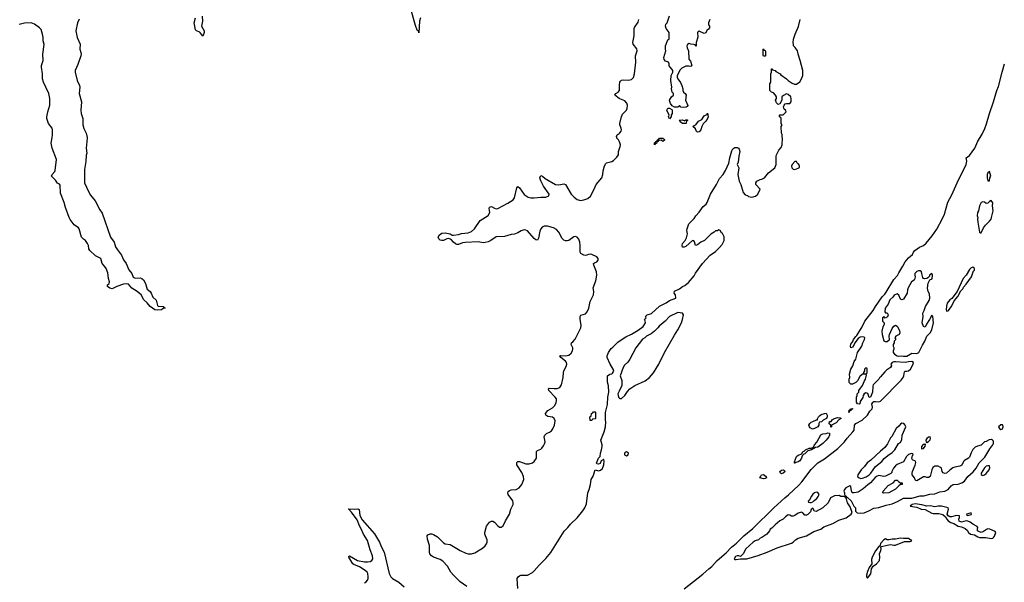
# Model space of a CAD drawing. Header units: inches. Extents: x 2348423 to 2474978, y 460702 to 613625.
# Tile 74 of 113: x 2432730 to 2444671, y 554605 to 561427. Entities that reach past the tile are written whole.
import ezdxf

# ---------------------------------------------------------------- set-up
doc = ezdxf.new("R2010")
doc.units = ezdxf.units.IN
doc.header["$MEASUREMENT"] = 0
for name, color, linetype in [('C4535', 7, 'Continuous'), ('C4536', 7, 'Continuous'), ('C4545', 7, 'Continuous'), ('C4546', 7, 'Continuous')]:
    doc.layers.add(name, color=color, linetype=linetype)

msp = doc.modelspace()

# ---------------------------------------------------------------- linework, layer by layer
at = {"layer": 'C4535', "color": 5}
for points, elevation in [([(2433548, 560000), (2433550, 559990), (2433536, 559870), (2433546, 559810), (2433535, 559785), (2433533, 559707), (2433514, 559610), (2433517, 559450), (2433563, 559343), (2433590, 559300), (2433647, 559230), (2433703, 559123), (2433730, 559082), (2433830, 558790), (2433874, 558730), (2433893, 558673), (2433916, 558636), (2433966, 558570), (2433990, 558516), (2434021, 558470), (2434054, 558394), (2434091, 558350), (2434106, 558306), (2434131, 558291), (2434190, 558295), (2434210, 558287), (2434230, 558271), (2434257, 558230), (2434271, 558171), (2434278, 558158), (2434311, 558130), (2434326, 558110), (2434344, 558064), (2434385, 558025), (2434402, 557962), (2434410, 557952), (2434471, 557951), (2434478, 557938), (2434494, 557930), (2434470, 557926), (2434450, 557908), (2434397, 557903), (2434370, 557909), (2434313, 557950), (2434275, 557995), (2434235, 558030), (2434202, 558090), (2434154, 558130), (2434090, 558170), (2434050, 558221), (2434030, 558225), (2433990, 558222), (2433908, 558192), (2433850, 558164), (2433822, 558170), (2433795, 558190), (2433794, 558210), (2433815, 558230), (2433821, 558250), (2433808, 558288), (2433797, 558357), (2433778, 558410), (2433759, 558439), (2433730, 558470), (2433713, 558530), (2433650, 558563), (2433580, 558630), (2433568, 558650), (2433563, 558690), (2433554, 558714), (2433530, 558750), (2433504, 558764), (2433478, 558790), (2433451, 558891), (2433442, 558902), (2433390, 558938), (2433343, 559003), (2433329, 559029), (2433284, 559150), (2433270, 559210), (2433225, 559325), (2433221, 559421), (2433212, 559432), (2433190, 559445), (2433163, 559483), (2433114, 559530), (2433124, 559550), (2433155, 559585), (2433160, 559600), (2433175, 559730), (2433124, 559870), (2433111, 559930), (2433122, 560000)], 60), ([(2440000, 559953), (2439991, 559971), (2439972, 559990), (2439970, 560000)], 60), ([(2438153, 554553), (2438070, 554609), (2438033, 554653), (2437990, 554690), (2437960, 554730), (2437919, 554799), (2437861, 554861), (2437830, 554882), (2437748, 554908), (2437725, 554925), (2437704, 554950), (2437698, 554970), (2437701, 555050), (2437676, 555130), (2437670, 555170), (2437681, 555179), (2437710, 555191), (2437730, 555193), (2437750, 555186), (2437795, 555155), (2437870, 555082), (2437890, 555073), (2437950, 555065), (2438071, 554991), (2438139, 554959), (2438170, 554951), (2438210, 554950), (2438250, 554962), (2438341, 555019), (2438374, 555046), (2438390, 555070), (2438399, 555090), (2438400, 555120), (2438372, 555190), (2438370, 555211), (2438390, 555285), (2438426, 555334), (2438450, 555347), (2438470, 555347), (2438490, 555335), (2438529, 555289), (2438550, 555275), (2438570, 555273), (2438594, 555290), (2438623, 555350), (2438670, 555430), (2438688, 555490), (2438713, 555550), (2438715, 555570), (2438710, 555592), (2438653, 555670), (2438649, 555690), (2438655, 555705), (2438670, 555720), (2438690, 555727), (2438750, 555729), (2438788, 555752), (2438820, 555790), (2438843, 555850), (2438840, 555890), (2438818, 555938), (2438761, 556030), (2438761, 556059), (2438770, 556070), (2438790, 556070), (2438870, 556042), (2438910, 556040), (2438950, 556052), (2438970, 556069), (2438996, 556110), (2438999, 556130), (2438997, 556190), (2439010, 556203), (2439050, 556221), (2439061, 556230), (2439082, 556258), (2439095, 556285), (2439101, 556310), (2439092, 556370), (2439098, 556390), (2439119, 556410), (2439155, 556425), (2439179, 556441), (2439196, 556464), (2439215, 556510), (2439224, 556564), (2439213, 556593), (2439190, 556606), (2439134, 556614), (2439110, 556630), (2439108, 556652), (2439136, 556690), (2439190, 556722), (2439216, 556744), (2439237, 556783), (2439242, 556810), (2439239, 556830), (2439226, 556850), (2439147, 556930), (2439142, 556950), (2439150, 556960), (2439210, 556953), (2439250, 556955), (2439270, 556963), (2439284, 556976), (2439299, 557001), (2439321, 557090), (2439324, 557150), (2439330, 557170), (2439358, 557222), (2439364, 557250), (2439360, 557270), (2439348, 557288), (2439291, 557330), (2439282, 557350), (2439290, 557354), (2439350, 557353), (2439390, 557360), (2439418, 557382), (2439435, 557410), (2439440, 557430), (2439439, 557450), (2439419, 557490), (2439423, 557510), (2439440, 557520), (2439468, 557552), (2439493, 557610), (2439536, 557690), (2439538, 557718), (2439526, 557794), (2439526, 557830), (2439537, 557843), (2439590, 557860), (2439614, 557886), (2439634, 557930), (2439647, 558010), (2439689, 558090), (2439693, 558130), (2439686, 558174), (2439718, 558262), (2439730, 558330), (2439726, 558370), (2439691, 558450), (2439688, 558470), (2439700, 558480), (2439731, 558490), (2439746, 558510), (2439744, 558530), (2439730, 558550), (2439670, 558581), (2439650, 558585), (2439630, 558581), (2439610, 558570), (2439590, 558568), (2439570, 558570), (2439537, 558590), (2439526, 558610), (2439528, 558690), (2439523, 558730), (2439510, 558765), (2439490, 558791), (2439470, 558798), (2439450, 558793), (2439390, 558751), (2439370, 558745), (2439350, 558746), (2439330, 558755), (2439310, 558772), (2439269, 558849), (2439241, 558881), (2439204, 558904), (2439130, 558925), (2439090, 558925), (2439067, 558913), (2439050, 558891), (2439039, 558861), (2439023, 558777), (2439010, 558754), (2438990, 558758), (2438970, 558775), (2438890, 558865), (2438870, 558875), (2438850, 558878), (2438812, 558868), (2438770, 558841), (2438730, 558825), (2438690, 558821), (2438610, 558798), (2438510, 558792), (2438444, 558750), (2438410, 558733), (2438376, 558724), (2438350, 558723), (2438290, 558735), (2438133, 558727), (2438100, 558720), (2438050, 558699), (2438030, 558702), (2438017, 558710), (2437990, 558730), (2437961, 558761), (2437935, 558775), (2437910, 558770), (2437870, 558751), (2437850, 558749), (2437830, 558755), (2437812, 558770), (2437806, 558790), (2437821, 558819), (2437850, 558840), (2437890, 558843), (2437950, 558830), (2437975, 558815), (2437993, 558813), (2438050, 558821), (2438090, 558834), (2438170, 558843), (2438210, 558859), (2438245, 558890), (2438315, 558990), (2438410, 559051), (2438432, 559090), (2438423, 559137), (2438426, 559154), (2438450, 559162), (2438490, 559142), (2438510, 559135), (2438530, 559136), (2438650, 559202), (2438716, 559244), (2438732, 559268), (2438760, 559390), (2438770, 559405), (2438792, 559390), (2438850, 559308), (2438895, 559275), (2438927, 559267), (2438970, 559266), (2439050, 559276), (2439110, 559276), (2439149, 559290), (2439150, 559310), (2439083, 559410), (2439050, 559474), (2439040, 559510), (2439050, 559539), (2439070, 559530), (2439103, 559503), (2439230, 559429), (2439270, 559426), (2439330, 559438), (2439350, 559430), (2439418, 559310), (2439453, 559273), (2439490, 559247), (2439530, 559236), (2439570, 559241), (2439620, 559260), (2439652, 559288), (2439697, 559370), (2439722, 559430), (2439790, 559510), (2439802, 559550), (2439807, 559593), (2439824, 559656), (2439837, 559683), (2439848, 559692), (2439910, 559708), (2439930, 559721), (2439970, 559758), (2439991, 559790), (2439991, 559830), (2440000, 559853)], 60), ([(2438772, 554530), (2438764, 554650), (2438775, 554670), (2438790, 554685), (2438809, 554691), (2438890, 554691), (2438950, 554723), (2438970, 554743), (2439029, 554811), (2439110, 554893), (2439170, 554968), (2439335, 555225), (2439378, 555270), (2439408, 555312), (2439490, 555388), (2439560, 555470), (2439585, 555510), (2439602, 555558), (2439620, 555690), (2439637, 555730), (2439654, 555790), (2439662, 555850), (2439686, 555894), (2439710, 555970), (2439750, 555958), (2439775, 555965), (2439796, 555984), (2439814, 556030), (2439818, 556078), (2439813, 556093), (2439810, 556094), (2439783, 556077), (2439770, 556047), (2439750, 556038), (2439730, 556042), (2439726, 556050), (2439749, 556110), (2439769, 556131), (2439772, 556170), (2439786, 556210), (2439793, 556250), (2439793, 556270), (2439779, 556330), (2439817, 556430), (2439834, 556490), (2439839, 556550), (2439835, 556570), (2439836, 556664), (2439858, 556762), (2439864, 556850), (2439874, 556910), (2439869, 556989), (2439858, 557030), (2439858, 557110), (2439886, 557130), (2439910, 557132), (2439920, 557140), (2439934, 557166), (2439929, 557190), (2439889, 557250), (2439855, 557330), (2439855, 557350), (2439869, 557390), (2439902, 557438), (2439925, 557455), (2439983, 557517), (2440000, 557528)], 40), ([(2440000, 556923), (2439985, 556890), (2439992, 556850), (2440000, 556840), (2440000, 556839)], 40), ([(2436910, 554598), (2436933, 554610), (2436948, 554630), (2436955, 554650), (2436955, 554670), (2436951, 554710), (2436943, 554730), (2436921, 554750), (2436851, 554791), (2436781, 554821), (2436770, 554830), (2436721, 554910), (2436721, 554919), (2436730, 554928), (2436828, 554868), (2436910, 554853), (2436947, 554853), (2436981, 554859), (2437000, 554870), (2437012, 554890), (2437010, 554925), (2436980, 555000), (2436950, 555111), (2436899, 555190), (2436872, 555252), (2436850, 555290), (2436821, 555361), (2436755, 555455), (2436738, 555470), (2436737, 555477), (2436719, 555490), (2436723, 555497), (2436790, 555493), (2436830, 555497), (2436847, 555487), (2436857, 555417), (2436884, 555364), (2437033, 555193), (2437092, 555090), (2437117, 555030), (2437149, 554969), (2437212, 554712), (2437232, 554672), (2437250, 554650), (2437330, 554606), (2437394, 554550)], 60)]:
    msp.add_lwpolyline(points, dxfattribs=dict(at, elevation=elevation))
at = {"layer": 'C4535', "color": 5, "elevation": 40}
msp.add_lwpolyline([(2439670, 556566), (2439647, 556567), (2439646, 556610), (2439662, 556618), (2439666, 556650), (2439682, 556658), (2439687, 556673), (2439710, 556674), (2439714, 556670), (2439712, 556590), (2439710, 556586), (2439678, 556582)], close=True, dxfattribs=at)
at = {"layer": 'C4536', "color": 5, "elevation": 60}
for points in [[(2434944, 561470), (2434948, 561410), (2434934, 561350), (2434966, 561290), (2434968, 561270), (2434950, 561228), (2434914, 561274), (2434873, 561293), (2434864, 561304), (2434848, 561390), (2434861, 561450)], [(2437590, 561450), (2437577, 561410), (2437570, 561268), (2437566, 561290), (2437550, 561298), (2437530, 561358), (2437471, 561571)], [(2433122, 560000), (2433127, 560030), (2433129, 560090), (2433125, 560110), (2433081, 560170), (2433060, 560230), (2433060, 560250), (2433071, 560310), (2433094, 560390), (2433096, 560470), (2433082, 560530), (2433049, 560610), (2433017, 560670), (2433005, 560710), (2433006, 560770), (2432995, 560850), (2432996, 560870), (2433015, 560930), (2433011, 561010), (2433027, 561127), (2433014, 561170), (2433016, 561210), (2433008, 561250), (2432989, 561309), (2432971, 561330), (2432910, 561371), (2432870, 561387), (2432790, 561383), (2432725, 561370)], [(2433450, 561432), (2433433, 561390), (2433409, 561290), (2433426, 561210), (2433462, 561130), (2433458, 561070), (2433473, 561030), (2433475, 561010), (2433473, 560990), (2433436, 560884), (2433404, 560810), (2433402, 560790), (2433427, 560690), (2433455, 560630), (2433460, 560610), (2433452, 560530), (2433480, 560430), (2433472, 560330), (2433477, 560290), (2433494, 560230), (2433495, 560150), (2433508, 560108), (2433538, 560050), (2433548, 560000)], [(2440000, 560471), (2439947, 560510), (2439958, 560530), (2439989, 560550), (2440000, 560565)], [(2439970, 560000), (2439967, 560010), (2439976, 560030), (2440000, 560048)]]:
    msp.add_lwpolyline(points, dxfattribs=at)
at = {"layer": 'C4545', "color": 5}
for points, elevation in [([(2440000, 557528), (2440080, 557580), (2440150, 557612), (2440230, 557661), (2440290, 557706), (2440318, 557750), (2440316, 557776), (2440306, 557790), (2440326, 557810), (2440318, 557830), (2440338, 557850), (2440394, 557866), (2440490, 557955), (2440570, 557995), (2440610, 558023), (2440688, 558050), (2440684, 558090), (2440669, 558111), (2440670, 558134), (2440730, 558162), (2440769, 558191), (2440798, 558202), (2440840, 558240), (2440910, 558322), (2440926, 558354), (2441009, 558471), (2441102, 558570), (2441170, 558618), (2441217, 558663), (2441250, 558702), (2441274, 558750), (2441275, 558795), (2441255, 558835), (2441243, 558843), (2441226, 558870), (2441210, 558878), (2441192, 558868), (2441170, 558866), (2441154, 558850), (2441112, 558828), (2441034, 558750), (2440990, 558728), (2440950, 558695), (2440927, 558687), (2440913, 558733), (2440904, 558744), (2440890, 558749), (2440810, 558678), (2440789, 558669), (2440769, 558669), (2440763, 558690), (2440768, 558712), (2440801, 558750), (2440817, 558783), (2440827, 558830), (2440821, 558870), (2440824, 558890), (2440847, 558953), (2440910, 559018), (2440929, 559050), (2440970, 559091), (2441020, 559160), (2441054, 559190), (2441069, 559210), (2441106, 559310), (2441179, 559430), (2441217, 559503), (2441261, 559550), (2441290, 559598), (2441332, 559688), (2441341, 559750), (2441365, 559835), (2441380, 559860), (2441403, 559877), (2441430, 559876), (2441447, 559867), (2441456, 559856), (2441464, 559830), (2441450, 559770), (2441442, 559698), (2441432, 559670), (2441451, 559630), (2441441, 559550), (2441456, 559470), (2441475, 559430), (2441505, 559330), (2441530, 559305), (2441555, 559295), (2441570, 559282), (2441610, 559274), (2441654, 559286), (2441683, 559310), (2441709, 559370), (2441658, 559430), (2441658, 559450), (2441668, 559470), (2441709, 559491), (2441730, 559492), (2441762, 559510), (2441812, 559568), (2441889, 559630), (2441905, 559670), (2441904, 559770), (2441909, 559790), (2441936, 559844), (2441963, 559877), (2441977, 559910), (2441979, 559990), (2441978, 560000)], 40), ([(2440000, 559853), (2440014, 559890), (2440015, 559910), (2440005, 559945), (2440000, 559953)], 60), ([(2440790, 554524), (2441016, 554704), (2441087, 554770), (2441124, 554796), (2441189, 554871), (2441297, 554963), (2441362, 555030), (2441422, 555078), (2441512, 555170), (2441622, 555258), (2441874, 555510), (2442010, 555630), (2442055, 555665), (2442179, 555781), (2442217, 555823), (2442329, 555971), (2442410, 556055), (2442490, 556102), (2442653, 556227), (2442732, 556308), (2442766, 556354), (2442835, 556430), (2442849, 556450), (2442853, 556510), (2442869, 556530), (2442946, 556570), (2443010, 556631), (2443040, 556680), (2443069, 556710), (2443074, 556730), (2443065, 556770), (2443079, 556790), (2443090, 556796), (2443110, 556798), (2443150, 556793), (2443170, 556800), (2443422, 557058), (2443445, 557090), (2443454, 557110), (2443461, 557159), (2443470, 557166), (2443490, 557164), (2443510, 557168), (2443532, 557188), (2443567, 557250), (2443569, 557270), (2443550, 557283), (2443510, 557280), (2443469, 557269), (2443350, 557279), (2443330, 557279), (2443312, 557270), (2443296, 557250), (2443301, 557230), (2443291, 557210), (2443241, 557179), (2443221, 557159), (2443170, 557095), (2443156, 557084), (2443150, 557069), (2443082, 556998), (2443077, 556983), (2443073, 556910), (2443055, 556870), (2443050, 556848), (2443030, 556846), (2443014, 556894), (2442990, 556902), (2442971, 556889), (2442958, 556870), (2442954, 556846), (2442924, 556796), (2442918, 556770), (2442910, 556764), (2442889, 556769), (2442878, 556790), (2442878, 556850), (2442886, 556870), (2442886, 556890), (2442906, 556910), (2442908, 556932), (2442950, 556992), (2442974, 557046), (2442989, 557070), (2442998, 557118), (2442987, 557127), (2442950, 557128), (2442920, 557100), (2442891, 557049), (2442870, 557029), (2442830, 557006), (2442810, 557006), (2442788, 557028), (2442788, 557070), (2442798, 557090), (2442795, 557130), (2442809, 557190), (2442835, 557230), (2442850, 557282), (2442869, 557310), (2442890, 557390), (2442945, 557470), (2442954, 557510), (2442975, 557550), (2442978, 557570), (2442970, 557578), (2442950, 557582), (2442923, 557577), (2442898, 557562), (2442858, 557510), (2442850, 557488), (2442830, 557458), (2442810, 557448), (2442804, 557470), (2442810, 557492), (2442835, 557525), (2442844, 557550), (2442870, 557585), (2442884, 557596), (2442925, 557670), (2442945, 557695), (2442978, 557770), (2443081, 557899), (2443110, 557950), (2443190, 558068), (2443222, 558098), (2443239, 558121), (2443330, 558276), (2443375, 558325), (2443390, 558359), (2443442, 558438), (2443470, 558490), (2443510, 558539), (2443559, 558581), (2443570, 558610), (2443587, 558630), (2443642, 558670), (2443690, 558690), (2443724, 558716), (2443795, 558805), (2443852, 558888), (2443923, 559017), (2443947, 559070), (2443987, 559213), (2444036, 559304), (2444101, 559450), (2444208, 559670), (2444218, 559710), (2444209, 559750), (2444250, 559779), (2444312, 559868), (2444350, 559953), (2444378, 560000)], 20), ([(2440000, 556839), (2440010, 556832), (2440030, 556832), (2440070, 556872), (2440100, 556920), (2440130, 556951), (2440190, 556991), (2440314, 557046), (2440370, 557090), (2440417, 557143), (2440482, 557250), (2440550, 557390), (2440670, 557601), (2440713, 557667), (2440756, 557750), (2440769, 557790), (2440779, 557850), (2440769, 557869), (2440710, 557877), (2440611, 557829), (2440556, 557770), (2440485, 557710), (2440471, 557690), (2440430, 557649), (2440390, 557618), (2440330, 557588), (2440310, 557568), (2440285, 557555), (2440201, 557450), (2440131, 557309), (2440104, 557276), (2440063, 557237), (2440047, 557210), (2440011, 557110), (2440031, 557050), (2440031, 556990), (2440000, 556923)], 40)]:
    msp.add_lwpolyline(points, dxfattribs=dict(at, elevation=elevation))
for points, elevation in [([(2440530, 559948), (2440510, 559966), (2440478, 559962), (2440474, 559950), (2440458, 559942), (2440453, 559927), (2440438, 559922), (2440430, 559908), (2440430, 559934), (2440442, 559938), (2440446, 559950), (2440462, 559958), (2440466, 559970), (2440482, 559978), (2440488, 559992), (2440530, 559992), (2440550, 559974), (2440550, 559966)], 40), ([(2442150, 559706), (2442130, 559706), (2442098, 559670), (2442091, 559650), (2442096, 559630), (2442110, 559616), (2442130, 559611), (2442170, 559627), (2442187, 559633), (2442188, 559650), (2442178, 559670), (2442163, 559683)], 40), ([(2444490, 559586), (2444470, 559568), (2444463, 559550), (2444463, 559510), (2444470, 559474), (2444490, 559474), (2444495, 559510), (2444509, 559530)], 20), ([(2444510, 559234), (2444490, 559224), (2444470, 559202), (2444450, 559198), (2444430, 559215), (2444410, 559219), (2444392, 559210), (2444370, 559168), (2444356, 559110), (2444344, 559090), (2444343, 559050), (2444351, 559030), (2444347, 559010), (2444351, 558970), (2444372, 558852), (2444382, 558842), (2444390, 558842), (2444418, 558902), (2444443, 558937), (2444490, 558983), (2444510, 559009), (2444517, 559030), (2444537, 559110), (2444529, 559170), (2444530, 559206)], 20), ([(2443650, 558382), (2443630, 558382), (2443610, 558374), (2443585, 558350), (2443585, 558330), (2443591, 558310), (2443582, 558278), (2443578, 558270), (2443546, 558250), (2443504, 558176), (2443495, 558150), (2443491, 558110), (2443450, 558039), (2443430, 558029), (2443410, 558038), (2443390, 558088), (2443370, 558102), (2443335, 558085), (2443319, 558061), (2443283, 558030), (2443261, 557979), (2443226, 557930), (2443224, 557884), (2443230, 557874), (2443252, 557872), (2443262, 557850), (2443256, 557824), (2443228, 557808), (2443210, 557826), (2443194, 557810), (2443194, 557770), (2443214, 557750), (2443214, 557730), (2443198, 557702), (2443186, 557650), (2443191, 557610), (2443210, 557534), (2443225, 557525), (2443250, 557525), (2443275, 557545), (2443278, 557550), (2443275, 557590), (2443279, 557610), (2443310, 557682), (2443330, 557712), (2443350, 557722), (2443370, 557712), (2443400, 557660), (2443402, 557630), (2443394, 557610), (2443354, 557590), (2443342, 557570), (2443354, 557550), (2443334, 557530), (2443334, 557510), (2443322, 557490), (2443322, 557470), (2443331, 557451), (2443331, 557430), (2443322, 557410), (2443325, 557390), (2443338, 557370), (2443370, 557351), (2443390, 557346), (2443430, 557351), (2443450, 557346), (2443490, 557347), (2443550, 557383), (2443610, 557380), (2443635, 557390), (2443678, 557482), (2443707, 557530), (2443733, 557590), (2443770, 557631), (2443792, 557668), (2443813, 557750), (2443806, 557830), (2443790, 557846), (2443765, 557790), (2443726, 557734), (2443710, 557698), (2443690, 557706), (2443674, 557750), (2443685, 557830), (2443684, 557870), (2443701, 557899), (2443716, 557950), (2443759, 558021), (2443767, 558050), (2443764, 558104), (2443749, 558130), (2443741, 558170), (2443749, 558231), (2443767, 558273), (2443794, 558286), (2443802, 558330), (2443790, 558348), (2443765, 558330), (2443762, 558318), (2443744, 558296), (2443732, 558288), (2443703, 558283), (2443690, 558288), (2443682, 558302), (2443669, 558350), (2443668, 558370)], 20), ([(2444290, 558428), (2444270, 558418), (2444250, 558398), (2444210, 558328), (2444170, 558288), (2444101, 558130), (2444034, 558046), (2444012, 558030), (2443976, 557990), (2443968, 557952), (2443967, 557907), (2443970, 557894), (2443990, 557898), (2444032, 557950), (2444062, 558018), (2444109, 558070), (2444142, 558138), (2444170, 558167), (2444177, 558183), (2444210, 558221), (2444273, 558310), (2444299, 558381), (2444309, 558390), (2444308, 558410)], 20), ([(2442990, 557206), (2442974, 557190), (2442974, 557170), (2442962, 557150), (2442962, 557142), (2442970, 557134), (2442990, 557134), (2443002, 557138), (2443006, 557150), (2443006, 557190), (2443002, 557202)], 20), ([(2442790, 556666), (2442786, 556670), (2442790, 556694), (2442802, 556698), (2442806, 556710), (2442830, 556714), (2442832, 556710), (2442818, 556702), (2442814, 556690), (2442794, 556686)], 20), ([(2442343, 556463), (2442318, 556478), (2442309, 556489), (2442302, 556510), (2442314, 556530), (2442330, 556546), (2442350, 556556), (2442394, 556574), (2442406, 556574), (2442406, 556586), (2442419, 556610), (2442430, 556625), (2442450, 556638), (2442490, 556652), (2442510, 556654), (2442522, 556630), (2442522, 556610), (2442514, 556590), (2442474, 556570), (2442454, 556550), (2442430, 556546), (2442422, 556530), (2442422, 556510), (2442411, 556489), (2442370, 556469)], 20), ([(2442570, 556488), (2442566, 556490), (2442566, 556510), (2442548, 556528), (2442550, 556554), (2442570, 556554), (2442585, 556575), (2442609, 556591), (2442650, 556605), (2442680, 556600), (2442692, 556592), (2442665, 556575), (2442630, 556538), (2442574, 556510), (2442574, 556490)], 20), ([(2443430, 556533), (2443410, 556524), (2443390, 556498), (2443358, 556470), (2443305, 556375), (2443290, 556358), (2443255, 556285), (2443221, 556239), (2443170, 556196), (2443054, 556086), (2443008, 556052), (2442975, 556010), (2442933, 555970), (2442895, 555910), (2442891, 555890), (2442912, 555870), (2442930, 555865), (2442950, 555866), (2442997, 555883), (2443032, 555908), (2443052, 555928), (2443110, 556010), (2443184, 556070), (2443213, 556107), (2443257, 556143), (2443310, 556179), (2443345, 556210), (2443386, 556290), (2443410, 556306), (2443430, 556334), (2443434, 556390), (2443475, 556490), (2443469, 556510), (2443452, 556532)], 20), ([(2444650, 556515), (2444630, 556515), (2444602, 556490), (2444612, 556470), (2444630, 556458), (2444650, 556465), (2444659, 556490), (2444654, 556510)], 20), ([(2442130, 556048), (2442126, 556050), (2442127, 556067), (2442149, 556131), (2442170, 556145), (2442216, 556164), (2442229, 556190), (2442244, 556196), (2442258, 556210), (2442306, 556230), (2442329, 556231), (2442356, 556244), (2442370, 556271), (2442396, 556304), (2442445, 556395), (2442470, 556407), (2442510, 556411), (2442530, 556418), (2442550, 556412), (2442551, 556390), (2442541, 556370), (2442511, 556330), (2442471, 556290), (2442410, 556245), (2442382, 556238), (2442334, 556210), (2442290, 556198), (2442250, 556164), (2442240, 556160), (2442221, 556139), (2442210, 556109), (2442190, 556077), (2442170, 556064), (2442142, 556058)], 20), ([(2444515, 556335), (2444488, 556332), (2444450, 556313), (2444431, 556309), (2444390, 556269), (2444344, 556256), (2444317, 556243), (2444290, 556215), (2444281, 556199), (2444267, 556173), (2444250, 556122), (2444238, 556110), (2444190, 556084), (2444176, 556070), (2444155, 556025), (2444130, 556012), (2444070, 556002), (2444048, 555992), (2444010, 555966), (2443970, 555927), (2443950, 555925), (2443930, 555933), (2443916, 555950), (2443909, 555989), (2443899, 555999), (2443870, 556014), (2443830, 556015), (2443804, 555996), (2443790, 555968), (2443781, 555919), (2443770, 555889), (2443750, 555874), (2443730, 555874), (2443710, 555884), (2443690, 555884), (2443610, 555835), (2443598, 555838), (2443590, 555846), (2443582, 555870), (2443554, 555910), (2443553, 555930), (2443556, 555950), (2443590, 556025), (2443597, 556057), (2443592, 556072), (2443558, 556090), (2443548, 556108), (2443558, 556142), (2443566, 556150), (2443562, 556162), (2443546, 556166), (2443510, 556153), (2443485, 556130), (2443450, 556066), (2443370, 556032), (2443350, 556016), (2443328, 555990), (2443307, 555950), (2443305, 555935), (2443295, 555925), (2443230, 555893), (2443210, 555889), (2443150, 555901), (2443128, 555892), (2443105, 555875), (2443048, 555812), (2443015, 555785), (2442960, 555740), (2442900, 555700), (2442851, 555689), (2442826, 555690), (2442816, 555716), (2442810, 555766), (2442796, 555776), (2442748, 555752), (2442731, 555730), (2442725, 555710), (2442732, 555688), (2442732, 555672), (2442738, 555658), (2442754, 555650), (2442758, 555638), (2442770, 555634), (2442814, 555594), (2442847, 555527), (2442865, 555510), (2442866, 555466), (2442888, 555448), (2442925, 555445), (2442970, 555449), (2443027, 555470), (2443090, 555504), (2443150, 555511), (2443240, 555540), (2443310, 555555), (2443376, 555584), (2443450, 555626), (2443550, 555624), (2443650, 555652), (2443695, 555655), (2443767, 555673), (2443830, 555677), (2443890, 555702), (2443951, 555709), (2443990, 555730), (2444026, 555774), (2444050, 555789), (2444110, 555795), (2444156, 555810), (2444190, 555830), (2444230, 555888), (2444295, 555945), (2444331, 555989), (2444366, 556054), (2444436, 556124), (2444496, 556224), (2444531, 556270), (2444540, 556290), (2444538, 556318), (2444529, 556329)], 20), ([(2443770, 556368), (2443750, 556364), (2443730, 556348), (2443721, 556330), (2443724, 556304), (2443730, 556302), (2443750, 556311), (2443770, 556332), (2443777, 556350)], 20), ([(2443710, 556286), (2443702, 556278), (2443686, 556274), (2443665, 556250), (2443665, 556225), (2443690, 556226), (2443710, 556254), (2443715, 556270)], 20), ([(2440090, 556189), (2440077, 556183), (2440065, 556170), (2440065, 556150), (2440090, 556138), (2440108, 556150), (2440114, 556170)], 40), ([(2441970, 555922), (2441958, 555930), (2441949, 555950), (2441970, 555966), (2441994, 555970), (2442012, 555950), (2441990, 555929)], 20), ([(2444470, 556018), (2444450, 556012), (2444430, 555995), (2444391, 555930), (2444391, 555911), (2444403, 555903), (2444410, 555901), (2444430, 555908), (2444450, 555923), (2444487, 555970), (2444495, 555995), (2444490, 556017)], 20), ([(2441750, 555859), (2441706, 555870), (2441716, 555884), (2441726, 555910), (2441750, 555912), (2441782, 555890), (2441785, 555870), (2441770, 555863)], 20), ([(2443410, 555812), (2443432, 555812), (2443431, 555789), (2443410, 555789), (2443390, 555775), (2443350, 555736), (2443270, 555689), (2443210, 555684), (2443198, 555690), (2443202, 555710), (2443262, 555778), (2443322, 555810), (2443350, 555845), (2443370, 555845), (2443390, 555822)], 20), ([(2442670, 555658), (2442610, 555655), (2442565, 555630), (2442536, 555570), (2442471, 555509), (2442390, 555462), (2442370, 555466), (2442350, 555506), (2442330, 555486), (2442322, 555458), (2442290, 555428), (2442270, 555418), (2442250, 555418), (2442228, 555448), (2442210, 555455), (2442170, 555442), (2442130, 555415), (2442110, 555409), (2442090, 555409), (2442070, 555419), (2442050, 555422), (2442019, 555401), (2441990, 555369), (2441950, 555349), (2441890, 555304), (2441850, 555262), (2441832, 555250), (2441825, 555230), (2441791, 555189), (2441730, 555148), (2441710, 555142), (2441690, 555122), (2441650, 555109), (2441627, 555093), (2441538, 555010), (2441505, 554950), (2441470, 554918), (2441450, 554928), (2441430, 554928), (2441410, 554918), (2441394, 554890), (2441402, 554882), (2441421, 554881), (2441471, 554889), (2441530, 554889), (2441550, 554890), (2441685, 554930), (2441797, 554970), (2441915, 555025), (2442090, 555081), (2442110, 555091), (2442140, 555120), (2442170, 555141), (2442270, 555169), (2442359, 555221), (2442444, 555250), (2442482, 555278), (2442590, 555318), (2442663, 555357), (2442754, 555386), (2442813, 555430), (2442824, 555450), (2442802, 555522), (2442769, 555570), (2442758, 555618), (2442746, 555630), (2442742, 555642), (2442730, 555646), (2442690, 555646)], 20), ([(2442390, 555698), (2442370, 555689), (2442350, 555672), (2442331, 555650), (2442305, 555595), (2442294, 555590), (2442298, 555578), (2442313, 555573), (2442330, 555572), (2442350, 555582), (2442363, 555597), (2442398, 555622), (2442414, 555646), (2442424, 555670), (2442410, 555694)], 20), ([(2443590, 555558), (2443554, 555550), (2443531, 555530), (2443610, 555518), (2443661, 555490), (2443710, 555489), (2443790, 555442), (2443810, 555438), (2443878, 555438), (2443927, 555427), (2443957, 555397), (2443973, 555370), (2443992, 555350), (2444022, 555330), (2444058, 555318), (2444110, 555284), (2444150, 555279), (2444198, 555258), (2444219, 555239), (2444235, 555210), (2444259, 555190), (2444310, 555182), (2444350, 555158), (2444371, 555150), (2444447, 555147), (2444510, 555137), (2444530, 555142), (2444541, 555150), (2444550, 555165), (2444569, 555210), (2444562, 555222), (2444495, 555250), (2444470, 555254), (2444453, 555247), (2444419, 555221), (2444392, 555210), (2444360, 555220), (2444347, 555230), (2444344, 555250), (2444349, 555270), (2444343, 555283), (2444288, 555310), (2444255, 555335), (2444230, 555346), (2444210, 555349), (2444150, 555333), (2444125, 555345), (2444119, 555370), (2444129, 555390), (2444126, 555410), (2444090, 555416), (2444030, 555400), (2444010, 555401), (2443990, 555410), (2443979, 555430), (2443996, 555490), (2443989, 555509), (2443909, 555529), (2443870, 555529), (2443830, 555520), (2443770, 555532), (2443730, 555530), (2443670, 555546)], 20), ([(2444270, 555446), (2444214, 555430), (2444218, 555418), (2444230, 555414), (2444270, 555427), (2444275, 555430)], 20), ([(2443410, 555141), (2443350, 555130), (2443310, 555129), (2443270, 555119), (2443250, 555121), (2443230, 555131), (2443210, 555121), (2443170, 555075), (2443166, 555054), (2443158, 555042), (2443150, 555041), (2443110, 554986), (2443069, 554910), (2443061, 554881), (2443066, 554830), (2443030, 554785), (2443010, 554735), (2442998, 554690), (2442999, 554670), (2443010, 554655), (2443054, 554706), (2443060, 554770), (2443079, 554801), (2443121, 554830), (2443159, 554870), (2443161, 554910), (2443157, 554950), (2443174, 554990), (2443179, 555010), (2443175, 555030), (2443182, 555038), (2443250, 555057), (2443290, 555062), (2443330, 555055), (2443350, 555057), (2443460, 555100), (2443530, 555101), (2443548, 555110), (2443510, 555135), (2443450, 555135)], 20)]:
    msp.add_lwpolyline(points, close=True, dxfattribs=dict(at, elevation=elevation))
at = {"layer": 'C4546', "color": 5}
for points, elevation in [([(2441098, 561430), (2441082, 561390), (2441085, 561365), (2441094, 561350), (2441094, 561330), (2441082, 561310), (2441065, 561295), (2441051, 561269), (2441030, 561258), (2440970, 561288), (2440960, 561280), (2440952, 561270), (2440953, 561213), (2440934, 561150), (2440933, 561107), (2440926, 561110), (2440922, 561122), (2440907, 561127), (2440870, 561128), (2440850, 561138), (2440830, 561126), (2440822, 561110), (2440826, 561086), (2440842, 561050), (2440845, 560950), (2440865, 560925), (2440882, 560870), (2440870, 560858), (2440843, 560863), (2440810, 560862), (2440761, 560839), (2440741, 560819), (2440705, 560750), (2440705, 560730), (2440711, 560710), (2440745, 560665), (2440762, 560630), (2440772, 560590), (2440772, 560570), (2440782, 560550), (2440802, 560530), (2440811, 560511), (2440805, 560450), (2440832, 560388), (2440825, 560375), (2440812, 560368), (2440782, 560362), (2440750, 560366), (2440730, 560386), (2440710, 560366), (2440670, 560366), (2440642, 560382), (2440622, 560410), (2440616, 560436), (2440609, 560450), (2440635, 560490), (2440658, 560510), (2440658, 560530), (2440642, 560550), (2440634, 560590), (2440639, 560610), (2440625, 560690), (2440629, 560750), (2440649, 560790), (2440649, 560809), (2440643, 560823), (2440618, 560850), (2440608, 560868), (2440608, 560890), (2440598, 560910), (2440563, 560923), (2440545, 560945), (2440541, 560970), (2440568, 561050), (2440562, 561070), (2440562, 561110), (2440590, 561182), (2440606, 561190), (2440607, 561213), (2440608, 561270), (2440570, 561318), (2440561, 561350), (2440567, 561373), (2440582, 561390), (2440610, 561474)], 40), ([(2440000, 560565), (2440004, 560570), (2440003, 560637), (2440010, 560670), (2440017, 560683), (2440028, 560692), (2440050, 560697), (2440110, 560695), (2440150, 560701), (2440174, 560726), (2440186, 560770), (2440201, 560910), (2440200, 560990), (2440219, 561050), (2440213, 561073), (2440171, 561130), (2440164, 561150), (2440182, 561230), (2440182, 561318), (2440187, 561333), (2440230, 561395), (2440239, 561430)], 60), ([(2441978, 560000), (2441975, 560035), (2441968, 560052), (2441966, 560130), (2441978, 560150), (2441966, 560170), (2441966, 560230), (2441962, 560242), (2441946, 560250), (2441946, 560270), (2441950, 560274), (2441990, 560274), (2442026, 560310), (2442018, 560330), (2442003, 560343), (2441996, 560356), (2441995, 560370), (2442002, 560390), (2442014, 560406), (2442030, 560411), (2442070, 560412), (2442088, 560432), (2442088, 560468), (2442082, 560490), (2442050, 560518), (2442030, 560528), (2441992, 560508), (2441974, 560490), (2441974, 560450), (2441950, 560406), (2441930, 560398), (2441910, 560418), (2441898, 560450), (2441908, 560470), (2441908, 560490), (2441898, 560510), (2441870, 560538), (2441846, 560550), (2441826, 560570), (2441828, 560650), (2441838, 560670), (2441838, 560770), (2441846, 560790), (2441846, 560830), (2441852, 560832), (2441858, 560818), (2441890, 560812), (2441900, 560800), (2441952, 560770), (2441960, 560760), (2442030, 560711), (2442050, 560691), (2442098, 560658), (2442126, 560646), (2442150, 560647), (2442190, 560675), (2442211, 560709), (2442227, 560750), (2442227, 560810), (2442195, 560930), (2442169, 561010), (2442167, 561033), (2442162, 561050), (2442135, 561090), (2442115, 561110), (2442115, 561130), (2442109, 561150), (2442115, 561190), (2442134, 561250), (2442177, 561343), (2442197, 561430)], 40), ([(2444378, 560000), (2444401, 560039), (2444434, 560106), (2444456, 560164), (2444490, 560291), (2444540, 560430), (2444582, 560570), (2444602, 560618), (2444643, 560790), (2444674, 560890)], 20), ([(2440000, 560048), (2440010, 560056), (2440024, 560076), (2440029, 560090), (2440025, 560110), (2440008, 560150), (2440008, 560170), (2440023, 560237), (2440040, 560280), (2440090, 560330), (2440097, 560350), (2440100, 560390), (2440094, 560414), (2440070, 560442), (2440007, 560467), (2440000, 560471)], 60)]:
    msp.add_lwpolyline(points, dxfattribs=dict(at, elevation=elevation))
at = {"layer": 'C4546', "color": 5, "elevation": 40}
for points in [[(2441750, 560986), (2441747, 560993), (2441746, 561070), (2441750, 561074), (2441758, 561058), (2441770, 561054), (2441773, 561047), (2441774, 560990), (2441770, 560986)], [(2440610, 560226), (2440598, 560250), (2440606, 560270), (2440578, 560330), (2440592, 560352), (2440612, 560352), (2440638, 560338), (2440642, 560330), (2440642, 560290), (2440632, 560270), (2440631, 560249)], [(2440950, 560062), (2440938, 560070), (2440924, 560104), (2440895, 560130), (2440910, 560145), (2440929, 560151), (2440963, 560197), (2441002, 560218), (2441030, 560262), (2441062, 560278), (2441070, 560294), (2441078, 560250), (2441071, 560230), (2441050, 560198), (2441017, 560163), (2441002, 560130), (2440991, 560090), (2440970, 560069)], [(2440810, 560168), (2440768, 560170), (2440738, 560190), (2440738, 560198), (2440728, 560210), (2440768, 560212), (2440798, 560202), (2440810, 560212), (2440830, 560214), (2440830, 560206), (2440818, 560202), (2440814, 560170)]]:
    msp.add_lwpolyline(points, close=True, dxfattribs=at)

doc.saveas('drawing.dxf')
